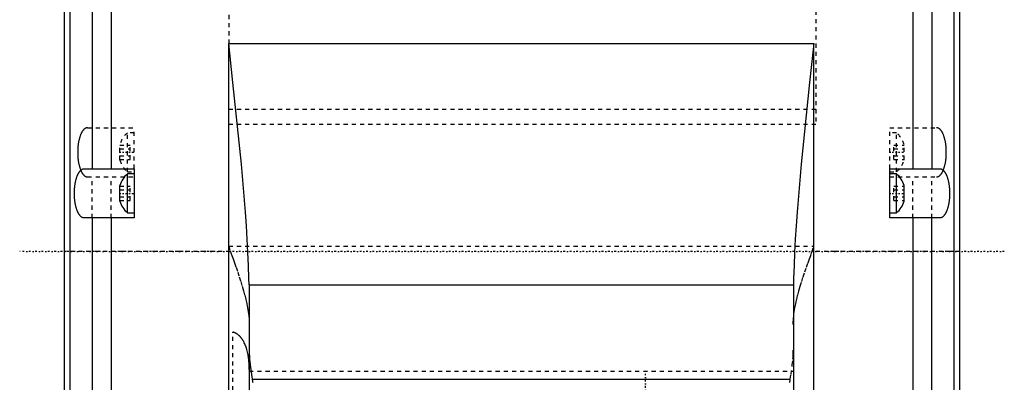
# Model space of a CAD drawing. Extents: x -128 to 128, y -5 to 816.
# Tile 11 of 24: x -120 to 120, y 406 to 494. Entities that reach past the tile are written whole.
import ezdxf

# ---------------------------------------------------------------- set-up
doc = ezdxf.new("R2010")
doc.units = 0
doc.linetypes.add('CENTER', pattern=[1.5, 0.45, -0.5, 0.05, -0.5])
doc.linetypes.add('DASHED', pattern=[2, 1, -1])
for name, color, linetype in [('AM_0', 7, 'CONTINUOUS'), ('AM_3', 7, 'DASHED'), ('AM_7', 7, 'CENTER')]:
    doc.layers.add(name, color=color, linetype=linetype)

msp = doc.modelspace()

# ---------------------------------------------------------------- linework, layer by layer
at = {"layer": 'AM_0', "color": 7, "linetype": 'CONTINUOUS'}
for p, q in [((-107.57, 282.48), (-107.57, 680.02)), ((107.57, 680.02), (107.57, 282.48)), ((-109, 289.9), (-109, 672.6)), ((109, 672.6), (109, 289.9)), ((-102.24, 556), (-102.24, 458)), ((-97.6, 556), (-97.6, 458)), ((97.6, 556), (97.6, 458)), ((102.24, 556), (102.24, 458)), ((-69, 387.68), (-69, 488.5)), ((-69, 488.5), (73.5, 488.5)), ((73.5, 266), (73.5, 488.5)), ((-104.18, 458), (-92, 458)), ((-92, 456.75), (-93.65, 456.75)), ((-93.65, 447.25), (-93.65, 456.75)), ((-92, 458), (-92, 446)), ((92, 458), (104.18, 458)), ((92, 446), (92, 458)), ((93.65, 456.75), (92, 456.75)), ((93.65, 447.25), (93.65, 456.75)), ((-95.5, 450.12), (-95.5, 453.88)), ((95.5, 450.12), (95.5, 453.88)), ((-93.65, 447.25), (-92, 447.25)), ((92, 447.25), (93.65, 447.25)), ((-92, 446), (-104.18, 446)), ((-102.24, 446), (-102.24, 360.7)), ((-97.6, 446), (-97.6, 360.7)), ((104.18, 446), (92, 446)), ((97.6, 446), (97.6, 360.7)), ((102.24, 360.7), (102.24, 446)), ((-64.05, 429.7), (68.55, 429.7)), ((-64.05, 429.7), (-64, 376.02)), ((68.55, 429.7), (68.5, 271)), ((-63.27, 406.68), (67.77, 406.68))]:
    msp.add_line(p, q, dxfattribs=at)
for points in [[(-64.05, 429.7, 0), (-64.09, 431.25, 0), (-64.19, 434.38, 0), (-64.33, 437.57, 0), (-64.41, 439.18, 0), (-64.5, 440.8, 0), (-64.7, 444.08, 0), (-64.93, 447.38, 0), (-65.91, 459.11, 0), (-67.95, 479.03, 0), (-69, 488.5, 0)], [(73.5, 488.5, 0), (72.45, 479.03, 0), (70.41, 459.11, 0), (69.43, 447.38, 0), (69.2, 444.08, 0), (69, 440.8, 0), (68.91, 439.18, 0), (68.83, 437.57, 0), (68.69, 434.38, 0), (68.59, 431.25, 0), (68.55, 429.7, 0)], [(-104.18, 446, 0), (-104.22, 446, 0), (-104.29, 446.01, 0), (-104.36, 446.02, 0), (-104.39, 446.02, 0), (-104.43, 446.03, 0), (-104.5, 446.05, 0), (-104.57, 446.08, 0), (-104.63, 446.11, 0), (-104.7, 446.14, 0), (-104.77, 446.18, 0), (-104.8, 446.2, 0), (-104.84, 446.23, 0), (-104.9, 446.28, 0), (-104.97, 446.33, 0), (-105.04, 446.39, 0), (-105.1, 446.46, 0), (-105.17, 446.53, 0), (-105.2, 446.56, 0), (-105.23, 446.6, 0), (-105.29, 446.68, 0), (-105.35, 446.76, 0), (-105.38, 446.8, 0), (-105.41, 446.85, 0), (-105.47, 446.94, 0), (-105.53, 447.04, 0), (-105.56, 447.09, 0), (-105.59, 447.14, 0), (-105.64, 447.24, 0), (-105.7, 447.35, 0), (-105.75, 447.46, 0), (-105.8, 447.58, 0), (-105.85, 447.7, 0), (-105.88, 447.76, 0), (-105.9, 447.82, 0), (-105.95, 447.95, 0), (-106, 448.08, 0), (-106.04, 448.21, 0), (-106.09, 448.35, 0), (-106.13, 448.49, 0), (-106.15, 448.56, 0), (-106.17, 448.63, 0), (-106.21, 448.78, 0), (-106.24, 448.92, 0), (-106.28, 449.08, 0), (-106.31, 449.23, 0), (-106.34, 449.39, 0), (-106.36, 449.46, 0), (-106.37, 449.54, 0), (-106.4, 449.7, 0), (-106.42, 449.87, 0), (-106.45, 450.03, 0), (-106.47, 450.2, 0), (-106.49, 450.36, 0), (-106.5, 450.45, 0), (-106.51, 450.53, 0), (-106.52, 450.7, 0), (-106.54, 450.87, 0), (-106.55, 451.04, 0), (-106.56, 451.22, 0), (-106.57, 451.39, 0), (-106.57, 451.48, 0), (-106.58, 451.56, 0), (-106.58, 451.74, 0), (-106.58, 451.91, 0), (-106.58, 452, 0), (-106.58, 452.09, 0), (-106.58, 452.26, 0), (-106.58, 452.44, 0), (-106.57, 452.52, 0), (-106.57, 452.61, 0), (-106.56, 452.78, 0), (-106.55, 452.96, 0), (-106.54, 453.13, 0), (-106.52, 453.3, 0), (-106.51, 453.47, 0), (-106.5, 453.55, 0), (-106.49, 453.64, 0), (-106.47, 453.8, 0), (-106.45, 453.97, 0), (-106.42, 454.13, 0), (-106.4, 454.3, 0), (-106.37, 454.46, 0), (-106.36, 454.54, 0), (-106.34, 454.61, 0), (-106.31, 454.77, 0), (-106.28, 454.92, 0), (-106.24, 455.08, 0), (-106.21, 455.22, 0), (-106.17, 455.37, 0), (-106.15, 455.44, 0), (-106.13, 455.51, 0), (-106.09, 455.65, 0), (-106.04, 455.79, 0), (-106, 455.92, 0), (-105.95, 456.05, 0), (-105.9, 456.18, 0), (-105.88, 456.24, 0), (-105.85, 456.3, 0), (-105.8, 456.42, 0), (-105.75, 456.54, 0), (-105.7, 456.65, 0), (-105.64, 456.76, 0), (-105.59, 456.86, 0), (-105.56, 456.91, 0), (-105.53, 456.96, 0), (-105.47, 457.06, 0), (-105.41, 457.15, 0), (-105.38, 457.2, 0), (-105.35, 457.24, 0), (-105.29, 457.32, 0), (-105.23, 457.4, 0), (-105.2, 457.44, 0), (-105.17, 457.47, 0), (-105.1, 457.54, 0), (-105.04, 457.61, 0), (-104.97, 457.67, 0), (-104.9, 457.72, 0), (-104.84, 457.77, 0), (-104.8, 457.8, 0), (-104.77, 457.82, 0), (-104.7, 457.86, 0), (-104.63, 457.89, 0), (-104.57, 457.92, 0), (-104.5, 457.95, 0), (-104.43, 457.97, 0), (-104.39, 457.98, 0), (-104.36, 457.98, 0), (-104.29, 457.99, 0), (-104.22, 458, 0), (-104.18, 458, 0)], [(104.18, 458, 0), (104.22, 458, 0), (104.29, 457.99, 0), (104.36, 457.98, 0), (104.39, 457.98, 0), (104.43, 457.97, 0), (104.5, 457.95, 0), (104.57, 457.92, 0), (104.63, 457.89, 0), (104.7, 457.86, 0), (104.77, 457.82, 0), (104.8, 457.8, 0), (104.84, 457.77, 0), (104.9, 457.72, 0), (104.97, 457.67, 0), (105.04, 457.61, 0), (105.1, 457.54, 0), (105.17, 457.47, 0), (105.2, 457.44, 0), (105.23, 457.4, 0), (105.29, 457.32, 0), (105.35, 457.24, 0), (105.38, 457.2, 0), (105.41, 457.15, 0), (105.47, 457.06, 0), (105.53, 456.96, 0), (105.56, 456.91, 0), (105.59, 456.86, 0), (105.64, 456.76, 0), (105.7, 456.65, 0), (105.75, 456.54, 0), (105.8, 456.42, 0), (105.85, 456.3, 0), (105.88, 456.24, 0), (105.9, 456.18, 0), (105.95, 456.05, 0), (106, 455.92, 0), (106.04, 455.79, 0), (106.09, 455.65, 0), (106.13, 455.51, 0), (106.15, 455.44, 0), (106.17, 455.37, 0), (106.21, 455.22, 0), (106.24, 455.08, 0), (106.28, 454.92, 0), (106.31, 454.77, 0), (106.34, 454.61, 0), (106.36, 454.54, 0), (106.37, 454.46, 0), (106.4, 454.3, 0), (106.42, 454.13, 0), (106.45, 453.97, 0), (106.47, 453.8, 0), (106.49, 453.64, 0), (106.5, 453.55, 0), (106.51, 453.47, 0), (106.52, 453.3, 0), (106.54, 453.13, 0), (106.55, 452.96, 0), (106.56, 452.78, 0), (106.57, 452.61, 0), (106.57, 452.52, 0), (106.58, 452.44, 0), (106.58, 452.26, 0), (106.58, 452.09, 0), (106.58, 452, 0), (106.58, 451.91, 0), (106.58, 451.74, 0), (106.58, 451.56, 0), (106.57, 451.48, 0), (106.57, 451.39, 0), (106.56, 451.22, 0), (106.55, 451.04, 0), (106.54, 450.87, 0), (106.52, 450.7, 0), (106.51, 450.53, 0), (106.5, 450.45, 0), (106.49, 450.36, 0), (106.47, 450.2, 0), (106.45, 450.03, 0), (106.42, 449.87, 0), (106.4, 449.7, 0), (106.37, 449.54, 0), (106.36, 449.46, 0), (106.34, 449.39, 0), (106.31, 449.23, 0), (106.28, 449.08, 0), (106.24, 448.92, 0), (106.21, 448.78, 0), (106.17, 448.63, 0), (106.15, 448.56, 0), (106.13, 448.49, 0), (106.09, 448.35, 0), (106.04, 448.21, 0), (106, 448.08, 0), (105.95, 447.95, 0), (105.9, 447.82, 0), (105.88, 447.76, 0), (105.85, 447.7, 0), (105.8, 447.58, 0), (105.75, 447.46, 0), (105.7, 447.35, 0), (105.64, 447.24, 0), (105.59, 447.14, 0), (105.56, 447.09, 0), (105.53, 447.04, 0), (105.47, 446.94, 0), (105.41, 446.85, 0), (105.38, 446.8, 0), (105.35, 446.76, 0), (105.29, 446.68, 0), (105.23, 446.6, 0), (105.2, 446.56, 0), (105.17, 446.53, 0), (105.1, 446.46, 0), (105.04, 446.39, 0), (104.97, 446.33, 0), (104.9, 446.28, 0), (104.84, 446.23, 0), (104.8, 446.2, 0), (104.77, 446.18, 0), (104.7, 446.14, 0), (104.63, 446.11, 0), (104.57, 446.08, 0), (104.5, 446.05, 0), (104.43, 446.03, 0), (104.39, 446.02, 0), (104.36, 446.02, 0), (104.29, 446.01, 0), (104.22, 446, 0), (104.18, 446, 0)], [(-64, 413.75, 0), (-64, 413.54, 0), (-63.99, 413.14, 0), (-63.98, 412.74, 0), (-63.97, 412.55, 0), (-63.96, 412.35, 0), (-63.94, 411.97, 0), (-63.91, 411.59, 0), (-63.77, 410.2, 0), (-63.45, 407.84, 0), (-63.27, 406.68, 0)], [(-63.27, 406.68, 0), (-63.25, 406.56, 0), (-63.22, 406.34, 0), (-63.18, 406.12, 0), (-63.17, 406.01, 0), (-63.15, 405.89, 0)]]:
    msp.add_polyline3d(points, dxfattribs=at)
for centre, start, end in [((-89.96, 452.34), 129.8595, 164.4339), ((89.96, 452.34), 15.5661, 50.1405), ((-89.96, 451.66), 195.5661, 230.1405), ((89.96, 451.66), 309.8595, 344.4339)]:
    msp.add_arc(centre, 5.75, start, end, dxfattribs=at)
at = {"layer": 'AM_3', "color": 6, "linetype": 'DASHED'}
for p, q in [((74, 546.5), (74, 468.9)), ((-69, 541.5), (-69, 488.5)), ((74, 472.41), (-69, 472.41)), ((-103.38, 468), (-92, 468)), ((-92, 458), (-92, 468)), ((-69, 468.9), (74, 468.9)), ((92, 468), (103.38, 468)), ((92, 458), (92, 468)), ((-92, 466.75), (-93.65, 466.75)), ((-93.65, 457.25), (-93.65, 466.75)), ((93.65, 466.75), (92, 466.75)), ((93.65, 457.25), (93.65, 466.75)), ((-95.5, 460.12), (-95.5, 463.88)), ((-95.5, 463.73), (-93, 463.73)), ((-95.5, 462.87), (-93, 462.87)), ((-93, 460.27), (-93, 463.73)), ((93, 463.73), (95.5, 463.73)), ((93, 460.27), (93, 463.73)), ((93, 462.87), (95.5, 462.87)), ((95.5, 460.12), (95.5, 463.88)), ((-95.5, 461.13), (-93, 461.13)), ((93, 461.13), (95.5, 461.13)), ((-95.5, 460.27), (-93, 460.27)), ((93, 460.27), (95.5, 460.27)), ((-103.38, 456), (-92, 456)), ((-102.24, 446), (-102.24, 456)), ((-97.6, 446), (-97.6, 456)), ((-93.65, 457.25), (-92, 457.25)), ((92, 457.25), (93.65, 457.25)), ((92, 456), (103.38, 456)), ((97.6, 446), (97.6, 456)), ((102.24, 446), (102.24, 456)), ((-95.5, 453.73), (-93, 453.73)), ((-93, 450.27), (-93, 453.73)), ((93, 453.73), (95.5, 453.73)), ((93, 450.27), (93, 453.73)), ((-95.5, 452.87), (-93, 452.87)), ((-95.5, 451.13), (-93, 451.13)), ((93, 452.87), (95.5, 452.87)), ((93, 451.13), (95.5, 451.13)), ((-95.5, 450.27), (-93, 450.27)), ((93, 450.27), (95.5, 450.27)), ((-69, 439.1), (-68.57, 437.8)), ((-69, 439.1), (73.5, 439.1)), ((73.07, 437.8), (73.5, 439.1)), ((-68.57, 437.8), (-109, 437.8)), ((109, 437.8), (73.07, 437.8)), ((-68, 376.02), (-68, 418.19)), ((-64, 408.64), (68.5, 408.64))]:
    msp.add_line(p, q, dxfattribs=at)
for points in [[(-103.38, 468, 0), (-103.42, 468, 0), (-103.49, 467.99, 0), (-103.56, 467.98, 0), (-103.59, 467.98, 0), (-103.63, 467.97, 0), (-103.7, 467.95, 0), (-103.77, 467.92, 0), (-103.83, 467.89, 0), (-103.9, 467.86, 0), (-103.97, 467.82, 0), (-104, 467.8, 0), (-104.04, 467.77, 0), (-104.11, 467.72, 0), (-104.17, 467.67, 0), (-104.24, 467.61, 0), (-104.3, 467.54, 0), (-104.37, 467.47, 0), (-104.4, 467.44, 0), (-104.43, 467.4, 0), (-104.49, 467.32, 0), (-104.55, 467.24, 0), (-104.58, 467.2, 0), (-104.61, 467.15, 0), (-104.67, 467.06, 0), (-104.73, 466.96, 0), (-104.76, 466.91, 0), (-104.79, 466.86, 0), (-104.84, 466.76, 0), (-104.9, 466.65, 0), (-104.95, 466.54, 0), (-105, 466.42, 0), (-105.05, 466.3, 0), (-105.08, 466.24, 0), (-105.1, 466.18, 0), (-105.15, 466.05, 0), (-105.2, 465.92, 0), (-105.24, 465.79, 0), (-105.29, 465.65, 0), (-105.33, 465.51, 0), (-105.35, 465.44, 0), (-105.37, 465.37, 0), (-105.41, 465.22, 0), (-105.44, 465.08, 0), (-105.48, 464.92, 0), (-105.51, 464.77, 0), (-105.54, 464.61, 0), (-105.56, 464.54, 0), (-105.57, 464.46, 0), (-105.6, 464.3, 0), (-105.63, 464.13, 0), (-105.65, 463.97, 0), (-105.67, 463.8, 0), (-105.69, 463.64, 0), (-105.7, 463.55, 0), (-105.71, 463.47, 0), (-105.73, 463.3, 0), (-105.74, 463.13, 0), (-105.75, 462.96, 0), (-105.76, 462.78, 0), (-105.77, 462.61, 0), (-105.77, 462.52, 0), (-105.78, 462.44, 0), (-105.78, 462.26, 0), (-105.78, 462.09, 0), (-105.78, 462, 0), (-105.78, 461.91, 0), (-105.78, 461.74, 0), (-105.78, 461.56, 0), (-105.77, 461.48, 0), (-105.77, 461.39, 0), (-105.76, 461.22, 0), (-105.75, 461.04, 0), (-105.74, 460.87, 0), (-105.73, 460.7, 0), (-105.71, 460.53, 0), (-105.7, 460.45, 0), (-105.69, 460.36, 0), (-105.67, 460.2, 0), (-105.65, 460.03, 0), (-105.63, 459.87, 0), (-105.6, 459.7, 0), (-105.57, 459.54, 0), (-105.56, 459.46, 0), (-105.54, 459.39, 0), (-105.51, 459.23, 0), (-105.48, 459.08, 0), (-105.44, 458.92, 0), (-105.41, 458.78, 0), (-105.37, 458.63, 0), (-105.35, 458.56, 0), (-105.33, 458.49, 0), (-105.29, 458.35, 0), (-105.24, 458.21, 0), (-105.2, 458.08, 0), (-105.15, 457.95, 0), (-105.1, 457.82, 0), (-105.08, 457.76, 0), (-105.05, 457.7, 0), (-105, 457.58, 0), (-104.95, 457.46, 0), (-104.9, 457.35, 0), (-104.84, 457.24, 0), (-104.79, 457.14, 0), (-104.76, 457.09, 0), (-104.73, 457.04, 0), (-104.67, 456.94, 0), (-104.61, 456.85, 0), (-104.58, 456.8, 0), (-104.55, 456.76, 0), (-104.49, 456.68, 0), (-104.43, 456.6, 0), (-104.4, 456.56, 0), (-104.37, 456.53, 0), (-104.3, 456.46, 0), (-104.24, 456.39, 0), (-104.17, 456.33, 0), (-104.11, 456.28, 0), (-104.04, 456.23, 0), (-104, 456.2, 0), (-103.97, 456.18, 0), (-103.9, 456.14, 0), (-103.83, 456.11, 0), (-103.77, 456.08, 0), (-103.7, 456.05, 0), (-103.63, 456.03, 0), (-103.59, 456.02, 0), (-103.56, 456.02, 0), (-103.49, 456.01, 0), (-103.42, 456, 0), (-103.38, 456, 0)], [(103.38, 456, 0), (103.42, 456, 0), (103.49, 456.01, 0), (103.56, 456.02, 0), (103.59, 456.02, 0), (103.63, 456.03, 0), (103.7, 456.05, 0), (103.77, 456.08, 0), (103.83, 456.11, 0), (103.9, 456.14, 0), (103.97, 456.18, 0), (104, 456.2, 0), (104.04, 456.23, 0), (104.11, 456.28, 0), (104.17, 456.33, 0), (104.24, 456.39, 0), (104.3, 456.46, 0), (104.37, 456.53, 0), (104.4, 456.56, 0), (104.43, 456.6, 0), (104.49, 456.68, 0), (104.55, 456.76, 0), (104.58, 456.8, 0), (104.61, 456.85, 0), (104.67, 456.94, 0), (104.73, 457.04, 0), (104.76, 457.09, 0), (104.79, 457.14, 0), (104.84, 457.24, 0), (104.9, 457.35, 0), (104.95, 457.46, 0), (105, 457.58, 0), (105.05, 457.7, 0), (105.08, 457.76, 0), (105.1, 457.82, 0), (105.15, 457.95, 0), (105.2, 458.08, 0), (105.24, 458.21, 0), (105.29, 458.35, 0), (105.33, 458.49, 0), (105.35, 458.56, 0), (105.37, 458.63, 0), (105.41, 458.78, 0), (105.44, 458.92, 0), (105.48, 459.08, 0), (105.51, 459.23, 0), (105.54, 459.39, 0), (105.56, 459.46, 0), (105.57, 459.54, 0), (105.6, 459.7, 0), (105.63, 459.87, 0), (105.65, 460.03, 0), (105.67, 460.2, 0), (105.69, 460.36, 0), (105.7, 460.45, 0), (105.71, 460.53, 0), (105.73, 460.7, 0), (105.74, 460.87, 0), (105.75, 461.04, 0), (105.76, 461.22, 0), (105.77, 461.39, 0), (105.77, 461.48, 0), (105.78, 461.56, 0), (105.78, 461.74, 0), (105.78, 461.91, 0), (105.78, 462, 0), (105.78, 462.09, 0), (105.78, 462.26, 0), (105.78, 462.44, 0), (105.77, 462.52, 0), (105.77, 462.61, 0), (105.76, 462.78, 0), (105.75, 462.96, 0), (105.74, 463.13, 0), (105.73, 463.3, 0), (105.71, 463.47, 0), (105.7, 463.55, 0), (105.69, 463.64, 0), (105.67, 463.8, 0), (105.65, 463.97, 0), (105.63, 464.13, 0), (105.6, 464.3, 0), (105.57, 464.46, 0), (105.56, 464.54, 0), (105.54, 464.61, 0), (105.51, 464.77, 0), (105.48, 464.92, 0), (105.44, 465.08, 0), (105.41, 465.22, 0), (105.37, 465.37, 0), (105.35, 465.44, 0), (105.33, 465.51, 0), (105.29, 465.65, 0), (105.24, 465.79, 0), (105.2, 465.92, 0), (105.15, 466.05, 0), (105.1, 466.18, 0), (105.08, 466.24, 0), (105.05, 466.3, 0), (105, 466.42, 0), (104.95, 466.54, 0), (104.9, 466.65, 0), (104.84, 466.76, 0), (104.79, 466.86, 0), (104.76, 466.91, 0), (104.73, 466.96, 0), (104.67, 467.06, 0), (104.61, 467.15, 0), (104.58, 467.2, 0), (104.55, 467.24, 0), (104.49, 467.32, 0), (104.43, 467.4, 0), (104.4, 467.44, 0), (104.37, 467.47, 0), (104.3, 467.54, 0), (104.24, 467.61, 0), (104.17, 467.67, 0), (104.11, 467.72, 0), (104.04, 467.77, 0), (104, 467.8, 0), (103.97, 467.82, 0), (103.9, 467.86, 0), (103.83, 467.89, 0), (103.77, 467.92, 0), (103.7, 467.95, 0), (103.63, 467.97, 0), (103.59, 467.98, 0), (103.56, 467.98, 0), (103.49, 467.99, 0), (103.42, 468, 0), (103.38, 468, 0)], [(-68.57, 437.8, 0), (-68.47, 437.52, 0), (-68.23, 436.83, 0), (-67.93, 436, 0), (-67.77, 435.54, 0), (-67.59, 435.04, 0), (-67.21, 433.96, 0), (-66.81, 432.81, 0), (-66.43, 431.66, 0), (-66.06, 430.51, 0), (-65.7, 429.37, 0), (-65.54, 428.8, 0), (-65.38, 428.25, 0), (-65.08, 427.16, 0), (-64.82, 426.1, 0), (-64.59, 425.08, 0), (-64.4, 424.09, 0), (-64.24, 423.13, 0), (-64.18, 422.66, 0), (-64.12, 422.2, 0), (-64.04, 421.31, 0), (-64, 420.46, 0), (-64, 420.05, 0)], [(68.5, 420.05, 0), (68.5, 420.46, 0), (68.54, 421.31, 0), (68.62, 422.19, 0), (68.68, 422.66, 0), (68.74, 423.13, 0), (68.9, 424.1, 0), (69.1, 425.1, 0), (69.33, 426.13, 0), (69.59, 427.19, 0), (69.88, 428.27, 0), (70.04, 428.82, 0), (70.2, 429.37, 0), (70.55, 430.51, 0), (70.93, 431.66, 0), (71.33, 432.85, 0), (71.73, 434.02, 0), (72.11, 435.09, 0), (72.28, 435.58, 0), (72.45, 436.04, 0), (72.74, 436.86, 0), (72.97, 437.53, 0), (73.07, 437.8, 0)], [(-64, 409.07, 0), (-64, 409.5, 0), (-64.03, 410.33, 0), (-64.08, 411.13, 0), (-64.12, 411.51, 0), (-64.16, 411.88, 0), (-64.27, 412.6, 0), (-64.4, 413.28, 0), (-64.56, 413.93, 0), (-64.75, 414.52, 0), (-64.96, 415.08, 0), (-65.08, 415.34, 0), (-65.2, 415.59, 0), (-65.34, 415.87, 0), (-65.39, 415.94, 0), (-65.43, 416.02, 0), (-65.45, 416.06, 0), (-65.48, 416.09, 0), (-65.52, 416.17, 0), (-65.57, 416.24, 0), (-65.61, 416.31, 0), (-65.66, 416.38, 0), (-65.71, 416.45, 0), (-65.73, 416.48, 0), (-65.76, 416.51, 0), (-65.81, 416.58, 0), (-65.86, 416.64, 0), (-65.91, 416.71, 0), (-65.96, 416.77, 0), (-66.01, 416.83, 0), (-66.03, 416.86, 0), (-66.06, 416.89, 0), (-66.11, 416.95, 0), (-66.16, 417, 0), (-66.21, 417.06, 0), (-66.27, 417.11, 0), (-66.32, 417.17, 0), (-66.35, 417.19, 0), (-66.37, 417.22, 0), (-66.43, 417.27, 0), (-66.48, 417.32, 0), (-66.54, 417.37, 0), (-66.59, 417.42, 0), (-66.65, 417.46, 0), (-66.68, 417.48, 0), (-66.71, 417.51, 0), (-66.76, 417.55, 0), (-66.82, 417.59, 0), (-66.85, 417.61, 0), (-66.88, 417.63, 0), (-66.94, 417.68, 0), (-66.99, 417.71, 0), (-67.02, 417.73, 0), (-67.05, 417.75, 0), (-67.12, 417.79, 0), (-67.18, 417.83, 0), (-67.24, 417.86, 0), (-67.3, 417.9, 0), (-67.36, 417.93, 0), (-67.4, 417.95, 0), (-67.43, 417.96, 0), (-67.49, 417.99, 0), (-67.56, 418.02, 0), (-67.62, 418.05, 0), (-67.69, 418.08, 0), (-67.76, 418.11, 0), (-67.79, 418.12, 0), (-67.83, 418.13, 0), (-67.9, 418.15, 0), (-67.96, 418.18, 0), (-68, 418.19, 0)], [(67.77, 406.68, 0), (67.95, 407.84, 0), (68.27, 410.2, 0), (68.41, 411.59, 0), (68.44, 411.97, 0), (68.46, 412.35, 0), (68.47, 412.55, 0), (68.48, 412.74, 0), (68.49, 413.14, 0), (68.5, 413.54, 0), (68.5, 413.75, 0)], [(67.65, 405.89, 0), (67.67, 406.01, 0), (67.68, 406.12, 0), (67.72, 406.34, 0), (67.75, 406.56, 0), (67.77, 406.68, 0)]]:
    msp.add_polyline3d(points, dxfattribs=at)
for centre, start, end in [((-89.96, 462.34), 129.8595, 164.4339), ((89.96, 462.34), 15.5661, 50.1405), ((-89.96, 461.66), 195.5661, 230.1405), ((89.96, 461.66), 309.8595, 344.4339)]:
    msp.add_arc(centre, 5.75, start, end, dxfattribs=at)
at = {"layer": 'AM_7', "color": 4, "linetype": 'CENTER'}
for p, q in [((-95.68, 462), (-91.83, 462)), ((91.82, 462), (95.67, 462)), ((-95.68, 452), (-91.83, 452)), ((91.82, 452), (95.67, 452)), ((119.9, 437.8), (-119.9, 437.8)), ((32.5, 386), (32.5, 408))]:
    msp.add_line(p, q, dxfattribs=at)

doc.saveas('drawing.dxf')
